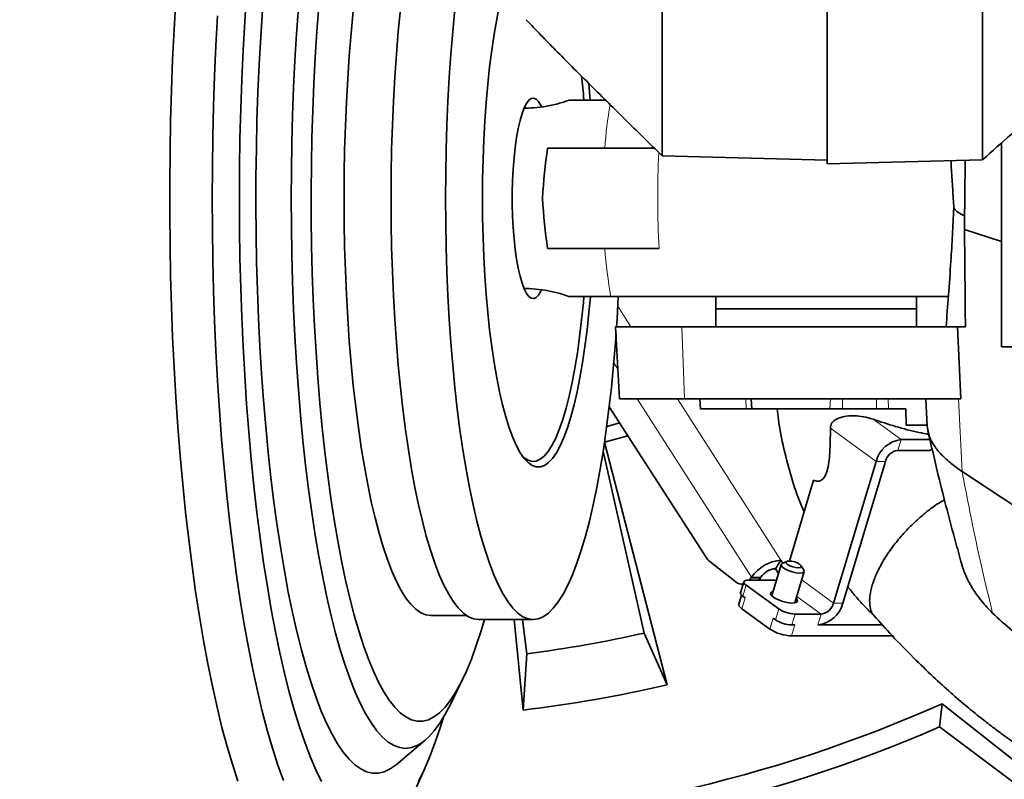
# Model space of a CAD drawing. Header units: millimetres. Extents: x 0 to 14900, y 0 to 10500.
# Tile 33 of 51: x 10905 to 11150, y 6435 to 6624. Entities that reach past the tile are written whole.
import ezdxf

# ---------------------------------------------------------------- set-up
doc = ezdxf.new("R2010")
doc.units = ezdxf.units.MM
doc.header["$LTSCALE"] = 25
doc.styles.add('SLDTEXTSTYLE0', font='TXT', dxfattribs={"width": 0.605})
doc.dimstyles.new('SLDDIMSTYLE3', dxfattribs={"dimtxt": 87.5, "dimasz": 87.5, "dimexe": 0, "dimexo": 0.0625, "dimgap": 21.875, "dimtad": 1, "dimdec": 4, "dimlfac": 25, "dimzin": 12, "dimdsep": 46, "dimtxsty": 'SLDTEXTSTYLE0', "dimsah": 1, "dimcen": 0.09, "dimadec": 1, "dimazin": 3, "dimtfac": 1, "dimtofl": 0, "dimtmove": 0, "dimatfit": 3, "dimfxl": 1, "dimfrac": 2, "dimtolj": 1, "dimtzin": 12, "dimarcsym": 0})

# ---------------------------------------------------------------- blocks, each defined once
blk = doc.blocks.new('_D_8')
at = {"color": 7, "linetype": 'Continuous', "lineweight": 0}
for p, q in [((12310.98, 6773.9), (13944.28, 6773.9)), ((8333.2, 6305.05), (8084.93, 6261.28))]:
    blk.add_line(p, q, dxfattribs=at)
at = {"color": 7, "linetype": 'Continuous', "lineweight": 18}
blk.add_arc((10992.18, 6773.9), 2914.6, 190, 0, dxfattribs=at)
for points in [[(13906.78, 6773.9), (13892.97, 6686.6), (13917.96, 6686.22)], [(8121.86, 6267.79), (8126.07, 6179.5), (8150.62, 6184.21)]]:
    blk.add_solid(points, dxfattribs=at)
at = {"color": 7, "linetype": 'Continuous', "lineweight": 18, "insert": (11112.52, 3971.92), "char_height": 87.5, "attachment_point": 1, "rotation": 5, "style": 'SLDTEXTSTYLE0'}
blk.add_mtext('170°', dxfattribs=at)

msp = doc.modelspace()

# ---------------------------------------------------------------- linework, layer by layer
at = {"color": 7, "linetype": 'Continuous', "lineweight": 35}
for p, q in [((11106.1794306, 6826.6065), (11106.1794306, 6588.5073317)), ((11030.7056292, 6602.402588), (11030.6146721, 6602.402588)), ((11149.6794306, 6593.7315681), (11149.6794306, 6542.902588)), ((11065.0817563, 6590.4787684), (11106.1794306, 6589.402588)), ((11106.1794306, 6588.5073317), (11144.951874, 6589.5226238)), ((11140.409175, 6572.1058443), (11149.6794306, 6569.1337516)), ((11030.6146721, 6557.402588), (11030.7056292, 6557.402588)), ((11136.5268601, 6555.402588), (11052.2785393, 6555.402588)), ((11078.4427326, 6555.402588), (11078.4427326, 6552.402588)), ((11128.4427326, 6552.402588), (11128.4427326, 6555.402588)), ((11078.4427326, 6552.402588), (11078.4427326, 6547.902588)), ((11078.4427326, 6552.402588), (11128.4427326, 6552.402588)), ((11128.4427326, 6547.902588), (11128.4427326, 6552.402588)), ((11053.4429836, 6547.902588), (11054.391181, 6529.9022183)), ((11138.6753647, 6547.902588), (11069.9862023, 6547.902588)), ((11138.6753647, 6547.902588), (11139.5037684, 6529.902588)), ((11140.6525572, 6547.902588), (11138.6753647, 6547.902588)), ((11168.8672251, 6542.902588), (11149.6794306, 6542.902588)), ((11051.8546121, 6527.9653808), (11076.0780722, 6490.2803666)), ((11139.5037684, 6529.902588), (11070.6188648, 6529.902588)), ((11074.4430211, 6529.902588), (11074.5760642, 6527.3769148)), ((11087.2365528, 6529.902588), (11087.3692642, 6527.3752797)), ((11130.7617904, 6529.9014065), (11131.1245925, 6523.0139529)), ((11106.8823759, 6527.402588), (11106.8580722, 6527.402588)), ((11125.7736558, 6527.402588), (11121.4663026, 6527.402588)), ((11125.9003306, 6523.402588), (11125.7736558, 6527.402588)), ((11051.2337477, 6523.0383885), (11054.458142, 6523.9150072)), ((11131.1041208, 6523.402588), (11125.9003306, 6523.402588)), ((11056.5103838, 6520.7222858), (11050.6852031, 6519.1381158)), ((11050.6641833, 6519.1323994), (11066.2827146, 6458.6676679)), ((11131.8032287, 6519.776313), (11124.6309952, 6519.776313)), ((11060.5956354, 6471.5464686), (11050.3405681, 6516.867345)), ((11131.7259711, 6517.0573896), (11123.8160339, 6517.0573896)), ((11131.7259711, 6517.0573896), (11132.3899589, 6517.3497174)), ((11118.4048059, 6514.3384662), (11107.8103084, 6478.9924625)), ((11120.7029392, 6514.3384662), (11110.1084417, 6478.9924625)), ((11159.2902856, 6498.9930919), (11139.8244794, 6511.8506245)), ((11102.8210666, 6509.671084), (11096.7753046, 6489.5008469)), ((11076.9133528, 6489.3437646), (11083.4653349, 6484.2472273)), ((11094.7239228, 6488.6115338), (11092.3831203, 6480.8020067)), ((11093.3151565, 6487.5853081), (11094.678715, 6489.7066285)), ((11095.1610925, 6488.9561823), (11094.678715, 6489.7066285)), ((11096.1327261, 6489.408287), (11094.9928036, 6488.8778768)), ((11094.0661372, 6486.4169896), (11093.3151565, 6487.5853081)), ((11098.1304942, 6479.0793074), (11100.4712967, 6486.8888344)), ((11100.3932503, 6487.2591643), (11099.7330239, 6488.3291454)), ((11085.4085709, 6484.3193993), (11084.5936095, 6481.600476)), ((11084.9026517, 6483.7193632), (11085.228718, 6483.7193632)), ((11094.1400123, 6477.541394), (11085.9841245, 6483.4580496)), ((11093.0459454, 6484.7259044), (11086.5345676, 6484.7259044)), ((11086.8366079, 6484.7259044), (11087.1752491, 6485.1838293)), ((11087.1752491, 6485.1838293), (11087.3553315, 6485.4639878)), ((11089.4733824, 6485.1838293), (11089.1347413, 6484.7259044)), ((11089.4733824, 6485.1838293), (11089.6534648, 6485.4639878)), ((11084.8481566, 6481.010692), (11084.1693604, 6478.7460509)), ((11085.7517266, 6480.316508), (11085.1691632, 6480.7391263)), ((11084.9367652, 6477.5975847), (11091.9275262, 6472.5261655)), ((11104.6972137, 6476.2735392), (11098.1858359, 6476.2735392)), ((11007.3647613, 6475.902588), (11016.2812034, 6475.902588)), ((11019.2871226, 6474.902588), (11032.880469, 6474.902588)), ((11030.361814, 6452.3338439), (11028.1820834, 6474.902588)), ((11030.2170349, 6474.902588), (11031.301111, 6466.3810536)), ((11093.325051, 6474.8224706), (11092.7424876, 6475.2450889)), ((11066.2827146, 6458.6676679), (11060.5956354, 6471.5464686)), ((11098.136919, 6473.5546158), (11097.3708746, 6473.5546158)), ((11119.9747143, 6473.5546158), (11103.8822523, 6473.5546158)), ((11122.44661, 6470.8356925), (11097.3219577, 6470.8356925)), ((11031.301111, 6466.3810536), (11030.361814, 6452.3338439)), ((11012.2413265, 6453.7389505), (11015.2659957, 6459.9282172)), ((11134.8408858, 6453.9299646), (11159.7648793, 6434.1909583)), ((11134.1793786, 6448.1348207), (11161.7664733, 6427.4863427)), ((10998.6885927, 6438.7068392), (11005.9875494, 6444.8410429)), ((11001.8361262, 6428.9049157), (11005.7793827, 6437.610714))]:
    msp.add_line(p, q, dxfattribs=at)
at = {"color": 8, "linetype": 'Continuous', "lineweight": 18}
for p, q in [((11030.7056292, 6602.402588), (11030.6127701, 6602.3981552)), ((11053.9845625, 6553.0154911), (11057.2710733, 6547.902588)), ((11070.6188648, 6529.902588), (11069.9862023, 6547.902588)), ((11053.9984301, 6537.358114), (11052.9824698, 6538.9386676)), ((11087.3553315, 6485.4639878), (11058.7907499, 6529.902588)), ((11068.8412503, 6529.902588), (11094.678715, 6489.7066285)), ((11086.0277865, 6527.402588), (11085.9486026, 6529.902588)), ((11106.8580722, 6527.402588), (11106.9868579, 6529.902588)), ((11106.8823759, 6527.402588), (11107.0111616, 6529.902588)), ((11110.0169618, 6529.902588), (11109.9872522, 6527.402588)), ((11118.4585996, 6527.402588), (11118.5268424, 6529.902588)), ((11121.4390561, 6529.902588), (11121.4663026, 6527.402588)), ((11139.8244794, 6511.8506245), (11138.9159084, 6529.902588)), ((11124.6309952, 6519.776313), (11117.6672698, 6524.8281193)), ((11118.4048059, 6514.3384662), (11106.9917273, 6522.6180377)), ((11124.6309952, 6519.776313), (11123.8160339, 6517.0573896)), ((11120.7029392, 6514.3384662), (11118.4048059, 6514.3384662)), ((11085.9841245, 6483.4580496), (11085.1691632, 6480.7391263)), ((11087.1752491, 6485.1838293), (11089.4733824, 6485.1838293)), ((11089.6534648, 6485.4639878), (11087.3553315, 6485.4639878)), ((11093.4675762, 6484.4200341), (11093.0459454, 6484.7259044)), ((11107.8103084, 6478.9924625), (11099.8379876, 6484.7759502)), ((11085.7517266, 6480.316508), (11084.9367652, 6477.5975847)), ((11104.6972137, 6476.2735392), (11098.6125654, 6480.6876225)), ((11107.8103084, 6478.9924625), (11110.1084417, 6478.9924625)), ((11093.325051, 6474.8224706), (11094.1400123, 6477.541394)), ((11098.1858359, 6476.2735392), (11097.3708746, 6473.5546158)), ((11103.8822523, 6473.5546158), (11104.6972137, 6476.2735392)), ((11091.9275262, 6472.5261655), (11092.7424876, 6475.2450889)), ((11098.136919, 6473.5546158), (11097.3219577, 6470.8356925))]:
    msp.add_line(p, q, dxfattribs=at)
at = {"color": 7, "linetype": 'Continuous', "lineweight": 35, "flags": 128}
for points in [[(11031.0083761, 6645.1448175), (11030.654869, 6644.7239957), (11029.6804445, 6643.3140528), (11028.7300188, 6641.5657823), (11027.8086629, 6639.4885119), (11026.9212927, 6637.0933249), (11026.0726425, 6634.3930006), (11025.2672404, 6631.4019463), (11024.5093834, 6628.1361207), (11023.8031152, 6624.6129483), (11023.1522039, 6620.8512268), (11022.5601224, 6616.8710266), (11022.0300297, 6612.6935838), (11021.5647542, 6608.3411868), (11021.1667782, 6603.8370576), (11020.8382252, 6599.2052276), (11020.5808481, 6594.4704097), (11020.3960201, 6589.6578662), (11020.2847274, 6584.793274), (11020.2475637, 6579.902588)], [(10961.4343217, 6631.110941), (10960.9625412, 6624.0128703), (10960.5615193, 6616.8148758), (10960.2321643, 6609.533263), (10959.9752224, 6602.1845272), (10959.7912755, 6594.7853156), (10959.6807405, 6587.3523899), (10959.6438676, 6579.902588), (10959.6807405, 6572.452786), (10959.7912755, 6565.0198603), (10959.9752224, 6557.6206488), (10960.2321643, 6550.271913), (10960.5615193, 6542.9903002), (10960.9625412, 6535.7923056), (10961.4343217, 6528.694235), (10961.9757919, 6521.7121678), (10962.5857252, 6514.8619206), (10963.2627401, 6508.1590114), (10964.0053027, 6501.6186245), (10964.811731, 6495.255576), (10965.6801982, 6489.0842801), (10966.6087369, 6483.118717), (10967.5952436, 6477.3724004), (10968.6374836, 6471.8583477), (10969.7330959, 6466.58905), (10970.8795986, 6461.5764438), (10972.0743944, 6456.8318844), (10973.3147769, 6452.3661198), (10974.597936, 6448.1892663), (10975.9209651, 6444.3107858), (10977.2808671, 6440.7394644), (10978.6745613, 6437.4833922), (10980.0988905, 6434.5499452)], [(10943.7958856, 6629.4823977), (10943.3617223, 6622.0299116), (10942.9985361, 6614.4901102), (10942.7070796, 6606.8786209), (10942.4879571, 6599.2112196), (10942.3416226, 6591.5037982), (10942.2683794, 6583.7723316), (10942.2683794, 6576.0328443), (10942.3416226, 6568.3013777), (10942.4879571, 6560.5939563), (10942.7070796, 6552.9265551), (10942.9985361, 6545.3150657), (10943.3617223, 6537.7752643), (10943.7958856, 6530.3227783), (10944.3001261, 6522.9730539), (10944.8733986, 6515.7413247), (10945.514515, 6508.6425795), (10946.2221464, 6501.6915315), (10946.9948262, 6494.902588), (10947.8309529, 6488.2898199), (10948.7287934, 6481.8669332), (10949.6864869, 6475.6472404), (10950.7020484, 6469.6436328), (10951.773373, 6463.8685536), (10952.8982402, 6458.3339727), (10954.0743186, 6453.0513614), (10955.2991705, 6448.0316685), (10956.5702573, 6443.2852983), (10957.8849444, 6438.8220883), (10959.2405069, 6434.6512892)], [(10965.4021085, 6626.8844853), (10964.9534639, 6620.130136), (10964.5748206, 6613.2773433), (10964.2671051, 6606.3428769), (10964.0310706, 6599.3437066), (10963.8672945, 6592.2969608), (10963.7761777, 6585.2198838), (10963.7579432, 6578.1297944), (10963.8126356, 6571.0440435), (10963.940121, 6563.9799708), (10964.1400875, 6556.9548635), (10964.4120457, 6549.9859131), (10964.7553302, 6543.0901738), (10965.1691007, 6536.2845206), (10965.6523448, 6529.5856082), (10966.2038799, 6523.0098299), (10966.8223563, 6516.5732776), (10967.5062604, 6510.2917028), (10968.2539186, 6504.1804776), (10969.0635014, 6498.254557), (10969.9330274, 6492.5284428), (10970.8603689, 6487.0161478), (10971.8432565, 6481.7311614), (10972.8792848, 6476.686417), (10973.9659185, 6471.8942599), (10975.1004986, 6467.3664172), (10976.2802484, 6463.1139695), (10977.5022809, 6459.147323), (10978.7636056, 6455.4761849), (10980.0611358, 6452.1095391), (10981.3916963, 6449.0556242), (10982.7520309, 6446.3219138), (10984.1388107, 6443.9150977), (10985.548642, 6441.8410658), (10986.9780748, 6440.1048936), (10988.4236108, 6438.7108297), (10989.8817127, 6437.6622858), (10991.3488123, 6436.9618277), (10992.8213193, 6436.6111696), (10994.2956302, 6436.6111696), (10995.7681372, 6436.9618277), (10997.2352368, 6437.6622858), (10998.6885927, 6438.7068392)], [(10974.3468348, 6627.5209569), (10973.87967, 6620.9477018), (10973.4823289, 6614.2690845), (10973.1558314, 6607.5022488), (10972.9010157, 6600.6645653), (10972.7185357, 6593.773586), (10972.6088601, 6586.8470001), (10972.5722702, 6579.902588), (10972.6088601, 6572.9581758), (10972.7185357, 6566.0315899), (10972.9010157, 6559.1406107), (10973.1558314, 6552.3029271), (10973.4823289, 6545.5360914), (10973.87967, 6538.8574741), (10974.3468348, 6532.284219), (10974.882624, 6525.8331996), (10975.4856622, 6519.5209755), (10976.1544016, 6513.3637501), (10976.8871254, 6507.377329), (10977.6819528, 6501.5770792), (10978.5368434, 6495.9778898), (10979.4496027, 6490.5941339), (10980.4178878, 6485.4396316), (10981.439213, 6480.5276143), (10982.5109566, 6475.8706911), (10983.6303675, 6471.4808163), (10984.7945721, 6467.3692587), (10986.0005819, 6463.5465725), (10987.2453012, 6460.0225705), (10988.5255348, 6456.8062988), (10989.8379963, 6453.9060136), (10991.1793166, 6451.3291597), (10992.5460527, 6449.0823519), (10993.934696, 6447.1713579), (10995.3416821, 6445.601083), (10996.7633991, 6444.3755581), (10998.1961975, 6443.4979292), (10999.6363994, 6442.9704491), (11001.0803078, 6442.7944718), (11002.5242163, 6442.9704491), (11003.9644182, 6443.4979292), (11005.3972166, 6444.3755581), (11006.8189336, 6445.601083), (11008.2259197, 6447.1713579), (11009.614563, 6449.0823519), (11010.9812991, 6451.3291597), (11012.2413265, 6453.7389505)], [(10979.4415483, 6627.836426), (10978.9582267, 6621.4784272), (10978.5441722, 6615.0083472), (10978.2005013, 6608.4436283), (10977.9281403, 6601.8019677), (10977.7278234, 6595.1012704), (10977.6000907, 6588.3596001), (10977.5452866, 6581.5951311), (10977.5635588, 6574.8260994), (10977.6548579, 6568.070753), (10977.818938, 6561.3473031), (10978.0553566, 6554.673875), (10978.3634764, 6548.068459), (10978.7424669, 6541.5488622), (10979.1913062, 6535.1326603), (10979.7087844, 6528.8371502), (10980.2935065, 6522.6793035), (10980.9438961, 6516.6757206), (10981.6582, 6510.8425862), (10982.4344924, 6505.1956254), (10983.2706807, 6499.7500613), (10984.1645107, 6494.5205743), (10985.1135726, 6489.521262), (10986.1153081, 6484.7656019), (10987.1670165, 6480.2664142), (10988.2658628, 6476.0358281), (10989.4088846, 6472.0852483), (10990.5930005, 6468.4253251), (10991.8150183, 6465.0659248), (10993.0716437, 6462.0161039), (10994.3594891, 6459.2840841), (10995.6750827, 6456.8772305), (10997.0148778, 6454.8020315), (10998.3752626, 6453.0640815), (10999.7525698, 6451.6680656), (11001.1430863, 6450.6177474), (11002.5430636, 6449.9159582), (11003.9487276, 6449.56459), (11005.3562888, 6449.56459), (11006.7619528, 6449.9159582), (11008.1619301, 6450.6177474), (11009.5524467, 6451.6680656), (11010.9297538, 6453.0640815), (11012.2901386, 6454.8020315), (11013.6299337, 6456.8772305), (11014.9455273, 6459.2840841), (11016.2333727, 6462.0161039), (11017.4899981, 6465.0659248), (11018.712016, 6468.4253251), (11019.8961318, 6472.0852483), (11020.7238873, 6474.902588)], [(10988.0407839, 6626.5777027), (10987.5091892, 6621.0948836), (10987.0447795, 6615.4726829), (10986.6491262, 6609.7301242), (10986.323568, 6603.8866385), (10986.0692066, 6597.9619984), (10985.8869026, 6591.976251), (10985.7772728, 6585.9496502), (10985.7406883, 6579.902588), (10985.7772728, 6573.8555258), (10985.8869026, 6567.8289249), (10986.0692066, 6561.8431775), (10986.323568, 6555.9185374), (10986.6491262, 6550.0750518), (10987.0447795, 6544.3324931), (10987.5091892, 6538.7102923), (10988.0407839, 6533.2274732), (10988.6377648, 6527.902588), (10989.2981119, 6522.7536542), (10990.0195909, 6517.7980944), (10990.7997604, 6513.0526766), (10991.6359806, 6508.5334576), (10992.5254221, 6504.2557292), (10993.4650751, 6500.2339659), (10994.4517604, 6496.4817759), (10995.4821391, 6493.0118556), (10996.5527248, 6489.835946), (10997.6598951, 6486.9647934), (10998.7999036, 6484.4081128), (10999.9688928, 6482.1745554), (11001.1629073, 6480.2716787), (11002.3779069, 6478.7059214), (11003.6097805, 6477.4825817), (11004.8543597, 6476.6057988), (11006.1074333, 6476.0785395), (11007.3647613, 6475.902588)], [(10999.7773377, 6627.0265019), (10999.2406315, 6621.4909634), (10998.7717563, 6615.814703), (10998.3722986, 6610.0169274), (10998.0436101, 6604.1172544), (10997.7868029, 6598.1356466), (10997.602746, 6592.0923439), (10997.4920621, 6586.007795), (10997.4551258, 6579.902588), (10997.4920621, 6573.7973809), (10997.602746, 6567.712832), (10997.7868029, 6561.6695293), (10998.0436101, 6555.6879215), (10998.3722986, 6549.7882485), (10998.7717563, 6543.9904729), (10999.2406315, 6538.3142125), (10999.7773377, 6532.778674), (11000.3800588, 6527.402588), (11001.0467554, 6522.2041453), (11001.7751716, 6517.2009358), (11002.5628428, 6512.4098889), (11003.4071036, 6507.847216), (11004.3050974, 6503.5283556), (11005.2537856, 6499.4679214), (11006.2499581, 6495.6796527), (11007.2902443, 6492.1763678), (11008.3711242, 6488.9699206), (11009.4889403, 6486.0711607), (11010.6399104, 6483.4898967), (11011.8201399, 6481.2348628), (11013.0256353, 6479.3136892), (11014.2523176, 6477.7328766), (11015.4960361, 6476.4977739), (11016.7525825, 6475.6125604), (11018.0177049, 6475.0802313), (11019.2871226, 6474.902588), (11019.2871226, 6474.902588)], [(11013.370684, 6627.0265019), (11012.8339779, 6621.4909634), (11012.3651027, 6615.814703), (11011.965645, 6610.0169274), (11011.6369565, 6604.1172544), (11011.3801493, 6598.1356466), (11011.1960923, 6592.0923439), (11011.0854085, 6586.007795), (11011.0484722, 6579.902588), (11011.0854085, 6573.7973809), (11011.1960923, 6567.712832), (11011.3801493, 6561.6695293), (11011.6369565, 6555.6879215), (11011.965645, 6549.7882485), (11012.3651027, 6543.9904729), (11012.8339779, 6538.3142125), (11013.370684, 6532.778674), (11013.9734051, 6527.402588), (11014.6401018, 6522.2041453), (11015.368518, 6517.2009358), (11016.1561891, 6512.4098889), (11017.00045, 6507.847216), (11017.8984437, 6503.5283556), (11018.8471319, 6499.4679214), (11019.8433045, 6495.6796527), (11020.8835907, 6492.1763678), (11021.9644706, 6488.9699206), (11023.0822867, 6486.0711607), (11024.2332568, 6483.4898967), (11025.4134863, 6481.2348628), (11026.6189817, 6479.3136892), (11027.845664, 6477.7328766), (11029.0893825, 6476.4977739), (11030.3459288, 6475.6125604), (11031.6110512, 6475.0802313), (11032.880469, 6474.902588), (11034.1498867, 6475.0802313), (11035.4150091, 6475.6125604), (11036.6715554, 6476.4977739), (11037.9152739, 6477.7328766), (11039.1419562, 6479.3136892), (11040.3474516, 6481.2348628), (11041.5276811, 6483.4898967), (11042.6786512, 6486.0711607), (11043.7964673, 6488.9699206), (11044.8773472, 6492.1763678), (11045.9176334, 6495.6796527), (11046.913806, 6499.4679214), (11047.8624942, 6503.5283556), (11048.760488, 6507.847216), (11049.6047488, 6512.4098889), (11050.3924199, 6517.2009358), (11051.1208362, 6522.2041453), (11051.7875328, 6527.402588), (11052.3902539, 6532.778674), (11052.92696, 6538.3142125), (11053.3958352, 6543.9904729), (11053.5457994, 6546.0376728)], [(10954.1966859, 6625.37092), (10953.7955242, 6617.9420745), (10953.466127, 6610.4320508), (10953.2091974, 6602.8568757), (10953.0252835, 6595.232715), (10952.914778, 6587.575839), (10952.8779166, 6579.902588), (10952.914778, 6572.2293369), (10953.0252835, 6564.5724609), (10953.2091974, 6556.9483002), (10953.466127, 6549.3731252), (10953.7955242, 6541.8631015), (10954.1966859, 6534.434256), (10954.6687562, 6527.1024422), (10955.2107274, 6519.8833066), (10955.8214432, 6512.7922551), (10956.4996001, 6505.8444205), (10957.2437509, 6499.0546298), (10958.0523076, 6492.4373727), (10958.9235447, 6486.0067707), (10959.8556029, 6479.7765472), (10960.8464932, 6473.7599976), (10961.894101, 6467.9699617), (10962.9961905, 6462.4187957), (10964.1504099, 6457.118346), (10965.354296, 6452.0799241), (10966.6052798, 6447.3142821), (10967.9006914, 6442.8315903), (10969.2377664, 6438.641415), (10970.6136515, 6434.752698)], [(11047.139756, 6604.4612063), (11046.7921596, 6608.3411868), (11046.7655063, 6608.613048)], [(11034.9732333, 6602.7869639), (11034.8340562, 6603.0698281), (11034.2506199, 6604.0184775), (11033.6479497, 6604.6285926), (11033.0345058, 6604.8916089), (11032.4188995, 6604.803834), (11031.8097726, 6604.3665003), (11031.215676, 6603.5857468), (11030.6449494, 6602.4725337), (11030.1056046, 6601.0424881), (11029.6052128, 6599.3156845), (11029.1507985, 6597.3163637), (11028.7487405, 6595.0725916), (11028.4046829, 6592.6158659), (11028.1234556, 6589.9806737), (11027.9090063, 6587.2040072), (11027.7643454, 6584.3248448), (11027.6915037, 6581.3836037), (11027.6915037, 6578.4215723), (11027.7643454, 6575.4803311), (11027.9090063, 6572.6011687), (11028.1234556, 6569.8245022), (11028.4046829, 6567.18931), (11028.7487405, 6564.7325843), (11029.1507985, 6562.4888122), (11029.6052128, 6560.4894914), (11030.1056046, 6558.7626879), (11030.6449494, 6557.3326422), (11031.215676, 6556.2194291), (11031.8097726, 6555.4386757), (11032.4188995, 6555.0013419), (11033.0345058, 6554.9135671), (11033.6479497, 6555.1765833), (11034.2506199, 6555.7866984), (11034.8340562, 6556.7353478), (11034.9410749, 6556.9508091)], [(11020.2475637, 6579.902588), (11020.2847274, 6575.0119019), (11020.3960201, 6570.1473097), (11020.5808481, 6565.3347662), (11020.8382252, 6560.5999483), (11021.1667782, 6555.9681183), (11021.5647542, 6551.4639891), (11022.0300297, 6547.1115922), (11022.5601224, 6542.9341493), (11023.1522039, 6538.9539491), (11023.8031152, 6535.1922276), (11024.5093834, 6531.6690552), (11025.2672404, 6528.4032296), (11026.0726425, 6525.4121753), (11026.9212927, 6522.711851), (11027.8086629, 6520.316664), (11028.7300188, 6518.2393937), (11029.6804445, 6516.4911232), (11030.654869, 6515.0811803), (11031.6480933, 6514.0170876), (11032.6548183, 6513.3045226), (11033.6696725, 6512.9472871), (11034.6872413, 6512.9472871), (11035.7020955, 6513.3045226), (11036.7088205, 6514.0170876), (11037.7020448, 6515.0811803), (11038.6764693, 6516.4911232), (11039.626895, 6518.2393937), (11040.5482509, 6520.316664), (11041.4356211, 6522.711851), (11042.2842713, 6525.4121753), (11043.0896734, 6528.4032296), (11043.8475304, 6531.6690552), (11044.5537986, 6535.1922276), (11045.2047099, 6538.9539491), (11045.7967914, 6542.9341493), (11046.326884, 6547.1115922), (11046.7921596, 6551.4639891), (11047.1423076, 6555.3751422)], [(11045.5261567, 6555.3724094), (11045.4045223, 6553.969117), (11044.9720947, 6549.5915135), (11044.4736269, 6545.3794586), (11043.9118413, 6541.355957), (11043.2898062, 6537.5429837), (11042.6109189, 6533.9613639), (11041.8788872, 6530.6306592), (11041.0977093, 6527.5690606), (11040.2716517, 6524.7932896), (11039.405226, 6522.3185065), (11038.5031643, 6520.1582277), (11037.5703934, 6518.3242518), (11036.6120078, 6516.8265955), (11035.6332418, 6515.6734384), (11034.6394411, 6514.8710786), (11033.6360336, 6514.4238983), (11032.6284994, 6514.33434), (11031.6223413, 6514.6028927), (11030.6230548, 6515.2280897), (11030.3929887, 6515.4235978)], [(11053.6725095, 6547.8818991), (11053.7952929, 6549.7882485), (11054.109833, 6555.402588)], [(11100.3932503, 6487.2591643), (11100.4616968, 6487.1162567), (11100.4136298, 6486.778951), (11100.0259093, 6486.5587903), (11099.3453, 6486.4823293), (11098.4538935, 6486.5587903), (11097.4592066, 6486.778951), (11096.4812131, 6487.1162567), (11095.6378735, 6487.5300234), (11095.030907, 6487.9703448), (11094.7335228, 6488.3841115), (11094.7815898, 6488.7214172), (11094.9928036, 6488.8778768)], [(11096.7041367, 6489.5017284), (11096.2065217, 6489.4373886), (11095.9620441, 6489.2541644), (11096.0079233, 6488.9799499), (11096.3371747, 6488.6564919), (11096.8996727, 6488.3330339), (11097.6097822, 6488.0588194), (11098.3593954, 6487.8755952), (11099.0343904, 6487.8112554), (11099.5320054, 6487.8755952), (11099.7764831, 6488.0588194), (11099.7306039, 6488.3330339), (11099.4013525, 6488.6564919), (11098.8388544, 6488.9799499), (11098.1287449, 6489.2541644), (11097.3791318, 6489.4373886), (11096.7041367, 6489.5017284)], [(11086.5345676, 6484.7259044), (11086.1198054, 6484.7015429), (11085.788145, 6484.6293947), (11085.552332, 6484.5122324), (11085.4214286, 6484.3545584), (11085.4004651, 6484.162432), (11085.4902474, 6483.9432367), (11085.6873251, 6483.7053958), (11085.9841245, 6483.4580496)], [(11093.579846, 6484.7945953), (11093.5099482, 6484.7781478), (11093.0459454, 6484.7259044)], [(11085.1691632, 6480.7391263), (11084.8723637, 6480.9864725), (11084.6752861, 6481.2243133), (11084.5855038, 6481.4435087), (11084.5936095, 6481.600476)], [(11098.4656388, 6480.1974369), (11098.6223158, 6480.0194381), (11098.7925505, 6479.5912005), (11098.5977916, 6479.2614154), (11098.0591443, 6479.0658199), (11097.2349793, 6479.02561), (11096.2146077, 6479.1451429), (11095.1086027, 6479.4114655), (11094.036817, 6479.7957176), (11093.1153952, 6480.2562594), (11092.4441877, 6480.7431842), (11092.0959302, 6481.203726), (11092.1083619, 6481.5879781), (11092.4801355, 6481.8543007), (11092.7182649, 6481.9201362)], [(11084.9367652, 6477.5975847), (11084.5410326, 6477.9273796), (11084.2782624, 6478.2445007), (11084.1585527, 6478.5367612), (11084.1693604, 6478.7460509)], [(11134.8408858, 6453.9299646), (11134.5123488, 6451.0250013), (11134.1793786, 6448.1348207)], [(11004.2972347, 6434.5499452), (11005.721564, 6437.4833922), (11007.1152582, 6440.7394644), (11008.4751601, 6444.3107858), (11009.7981892, 6448.1892663), (11010.5471216, 6450.5749603)]]:
    msp.add_lwpolyline(points, dxfattribs=at)
at = {"color": 8, "linetype": 'Continuous', "lineweight": 18, "flags": 128}
msp.add_lwpolyline([(11030.6127701, 6557.4070207), (11030.7056292, 6557.402588), (11030.7058905, 6557.402588)], dxfattribs=at)
at = {"color": 7, "linetype": 'Continuous', "lineweight": 18}
for radius in [2650, 920]:
    msp.add_arc((10992.1794306, 6773.902588), radius, 190, 170, dxfattribs=at)
at = {"color": 7, "linetype": 'Continuous', "lineweight": 35}
for centre, radius, start, end in [((10808.6997978, 6584.6496358), 237.6512072, 4.775412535, 6.228519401), ((11125.5138897, 6512.4820887), 7.3474629, 96.901520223, 165.365287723), ((11124.2574811, 6513.4102774), 3.6737314, 96.901520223, 165.365287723), ((11079.2468469, 6492.2655827), 3.7392801, 212.066868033, 231.387578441), ((11095.3801717, 6480.0539115), 9.6781707, 94.156341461, 146.013481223), ((11093.6658849, 6482.7589496), 4.8390853, 94.156341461, 146.013481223), ((11084.9116115, 6485.9797737), 2.2568636, 230.145906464, 278.285588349), ((11102.9993578, 6480.8488401), 7.3474629, 276.901520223, 345.365287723), ((11104.2557664, 6479.9206513), 3.6737314, 276.901520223, 345.365287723), ((11098.4176851, 6484.1025849), 7.832478, 236.897020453, 268.30373959), ((11097.6027238, 6481.3836616), 7.832478, 236.897020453, 268.30373959), ((10992.1794306, 6773.902588), 310, 277.25, 282.75), ((11097.63109, 6481.2744201), 10.443304, 236.897020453, 268.30373959), ((10992.1794306, 6773.902588), 323.8276572, 276.771473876, 283.228526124), ((10992.1794306, 6773.902588), 350.3352259, 271.141701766, 294.029950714), ((10992.1794306, 6773.902588), 355.3711066, 270.561469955, 293.552058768)]:
    msp.add_arc(centre, radius, start, end, dxfattribs=at)
at = {"color": 8, "linetype": 'Continuous', "lineweight": 18}
for centre, radius, start, end in [((11161.9552224, 6584.3972624), 111.4939842, 170.218784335, 175.882590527), ((11305.7315608, 6579.9085435), 241.7888153, 177.291169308, 182.96481183), ((11159.2382516, 6575.1332991), 108.7643371, 184.075884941, 190.451777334)]:
    msp.add_arc(centre, radius, start, end, dxfattribs=at)
at = {"color": 7, "linetype": 'Continuous', "lineweight": 35}
for centre, major_axis, start_param, end_param in [((11041.9074616, 6581.1872056), (2.2714271, 31.7823257), 1.22496347, 1.6259966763), ((11041.9074616, 6578.6179703), (-2.2714271, 31.7823257), 1.5155959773, 1.9166291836)]:
    msp.add_ellipse(centre, major_axis=major_axis, ratio=0.206743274, start_param=start_param, end_param=end_param, dxfattribs=at)
for points, knots in [([(11064.8382222, 6826.0442498), (11064.8433674, 6821.9210398), (11064.8536832, 6813.6542938), (11064.8680425, 6800.9588902), (11064.880212, 6788.0839768), (11064.8975632, 6774.3466806), (11064.9131122, 6759.8006658), (11064.9280852, 6744.5182292), (11064.9466182, 6729.2797157), (11064.9592922, 6714.3967338), (11064.9754697, 6699.9916938), (11064.9894924, 6686.1732834), (11065.0007674, 6672.8307159), (11065.0156147, 6660.2457486), (11065.0247041, 6648.5154804), (11065.0360322, 6637.7184983), (11065.0462751, 6627.7755159), (11065.0526431, 6618.9072925), (11065.0626873, 6611.174422), (11065.0674181, 6604.6158607), (11065.0733671, 6599.1964364), (11065.0791345, 6595.0350331), (11065.0802662, 6592.2072572), (11065.0849002, 6590.6544604), (11065.0851245, 6590.6238843), (11065.085219, 6590.6110032)], [0, 0, 0, 0, 0.0376146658, 0.0754147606, 0.113403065, 0.1515823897, 0.1963068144, 0.2413440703, 0.2868657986, 0.3330512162, 0.3777747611, 0.4228110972, 0.4683318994, 0.5145162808, 0.5592407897, 0.6042781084, 0.6497999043, 0.6959853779, 0.7407098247, 0.7857470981, 0.8312688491, 0.8774542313, 0.9221784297, 0.9672154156, 1, 1, 1, 1]), ([(11144.9477396, 6589.6805118), (11144.9480213, 6589.6484099), (11144.94889, 6589.549446), (11144.9467169, 6590.766981), (11144.9436809, 6593.2996502), (11144.9434061, 6597.2047857), (11144.9360419, 6602.3144398), (11144.9320441, 6608.6118107), (11144.9266583, 6616.1657033), (11144.9162063, 6624.8447188), (11144.9105871, 6634.5167826), (11144.8993652, 6645.1358883), (11144.8872891, 6656.8038159), (11144.878347, 6669.2934006), (11144.8618514, 6682.433342), (11144.8491024, 6696.1783104), (11144.8346887, 6710.6445634), (11144.8162989, 6724.508931), (11144.8033292, 6737.4813959), (11144.7897296, 6749.4500633), (11144.7723475, 6761.6133849), (11144.7625133, 6769.8001295), (11144.7575853, 6773.9025872)], [0, 0, 0, 0, 0.0254981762, 0.0786059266, 0.13286863, 0.1875304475, 0.2402722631, 0.2933802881, 0.3476432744, 0.4023053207, 0.4550470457, 0.5081549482, 0.5624177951, 0.6170797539, 0.6698219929, 0.7229304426, 0.7771938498, 0.831856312, 0.8734350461, 0.9151923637, 0.9575020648, 1, 1, 1, 1]), ([(11031.1794306, 6624.4025944), (11033.6055137, 6621.8811964), (11038.7063813, 6616.5799281), (11046.9082843, 6608.3863323), (11055.7731429, 6599.6296042), (11061.9019196, 6593.6071476), (11065.0186357, 6590.5444994)], [0, 0, 0, 0, 0.2194433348, 0.461382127, 0.7260923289, 1, 1, 1, 1]), ([(11145.0270279, 6589.5921377), (11147.3594167, 6591.6705376), (11152.0284121, 6595.8310958), (11158.8844781, 6601.884623), (11165.3841802, 6607.634371), (11171.321087, 6612.949321), (11176.6887027, 6617.8429162), (11180.005518, 6621.0406046), (11181.5797837, 6622.558329)], [0, 0, 0, 0, 0.1903876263, 0.3811195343, 0.5573846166, 0.7192356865, 0.866740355, 1, 1, 1, 1]), ([(11041.9147771, 6604.4173123), (11041.106117, 6604.1330424), (11039.2631915, 6603.4851949), (11036.2589189, 6602.8317518), (11033.3150667, 6602.4557129), (11031.4601606, 6602.4179493), (11030.7056292, 6602.402588)], [0, 0, 0, 0, 0.2267281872, 0.5167105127, 0.8034094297, 1, 1, 1, 1]), ([(11041.9195533, 6604.402588), (11041.9194358, 6604.402588), (11041.9030379, 6604.402588), (11041.9610672, 6604.402588), (11042.1099632, 6604.402588), (11042.4166985, 6604.402588), (11043.0259646, 6604.402588), (11043.9909455, 6604.402588), (11045.2845944, 6604.402588), (11046.7107861, 6604.402588), (11048.2014081, 6604.402588), (11049.6735935, 6604.402588), (11050.5381257, 6604.402588), (11050.9541577, 6604.402588)], [0, 0, 0, 0, 0.00028152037, 0.03927292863, 0.07856764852, 0.13855347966, 0.19894794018, 0.32118646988, 0.44508032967, 0.56902832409, 0.7162019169, 0.86343006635, 1, 1, 1, 1]), ([(11036.495682, 6592.402588), (11037.6752275, 6592.402588), (11046.4518651, 6592.402588), (11055.3913591, 6592.402588), (11063.1294203, 6592.402588)], [0, 0, 0, 0, 0.1343960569, 1, 1, 1, 1]), ([(11137.7639831, 6577.4551416), (11137.6740946, 6579.0387976), (11137.4937647, 6582.2158515), (11137.2431898, 6586.1851413), (11137.0820009, 6588.5402001), (11137.0289602, 6589.315155)], [0, 0, 0, 0, 0.4000617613, 0.8025845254, 1, 1, 1, 1]), ([(11140.5914109, 6589.4084411), (11140.586062, 6588.6088864), (11140.5474977, 6582.8441915), (11140.4731568, 6577.0749212), (11140.4091269, 6572.1058401)], [0, 0, 0, 0, 0.1386985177, 1, 1, 1, 1]), ([(11135.8348718, 6547.902588), (11136.040064, 6550.4788775), (11136.4549766, 6555.6883097), (11137.0018636, 6563.4642056), (11137.4423538, 6570.7694002), (11137.6563421, 6575.2178828), (11137.7639721, 6577.4553409)], [0, 0, 0, 0, 0.2816283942, 0.5694717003, 0.7834567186, 1, 1, 1, 1]), ([(11137.7639725, 6577.4553343), (11138.2307353, 6576.9293798), (11138.7980594, 6576.2901117), (11140.1990935, 6575.665273), (11140.4474342, 6575.5545171)], [0, 0, 0, 0, 0.8227447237, 1, 1, 1, 1]), ([(11140.4091269, 6572.1058786), (11140.4663261, 6567.5230241), (11140.567205, 6559.4404938), (11140.6267672, 6551.388878), (11140.6525572, 6547.902588)], [0, 0, 0, 0, 0.5670074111, 1, 1, 1, 1]), ([(11036.495682, 6567.402588), (11037.6752676, 6567.402588), (11046.8262655, 6567.402588), (11056.1470604, 6567.402588), (11064.2663826, 6567.402588)], [0, 0, 0, 0, 0.1289023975, 1, 1, 1, 1]), ([(11030.7114911, 6557.3844678), (11030.8496969, 6557.3903042), (11032.0524761, 6557.4410969), (11034.3046763, 6557.2375867), (11037.3934976, 6556.7537849), (11039.9401062, 6556.1176635), (11041.3972404, 6555.5645061), (11041.9119042, 6555.3691295)], [0, 0, 0, 0, 0.0360549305, 0.313779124, 0.5864356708, 0.853927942, 1, 1, 1, 1]), ([(11052.2785393, 6555.402588), (11051.8550412, 6555.402588), (11051.007053, 6555.402588), (11049.5877755, 6555.402588), (11048.1610483, 6555.402588), (11046.7648433, 6555.402588), (11045.3498884, 6555.402588), (11044.0494539, 6555.402588), (11043.1170054, 6555.402588), (11042.5366352, 6555.402588), (11042.1582755, 6555.402588), (11041.9433392, 6555.402588), (11041.9286828, 6555.402588), (11041.9242435, 6555.402588)], [0, 0, 0, 0, 0.1361896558, 0.2726983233, 0.3853799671, 0.4981117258, 0.6108296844, 0.7235629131, 0.8182187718, 0.8658183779, 0.9135948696, 0.9738287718, 1, 1, 1, 1]), ([(11069.9862023, 6547.902588), (11068.981712, 6547.902588), (11066.9657507, 6547.902588), (11064.2327782, 6547.902588), (11061.729555, 6547.902588), (11059.5384567, 6547.902588), (11057.6720325, 6547.902588), (11056.1347655, 6547.902588), (11054.9171847, 6547.902588), (11054.058971, 6547.902588), (11053.5335936, 6547.902588), (11053.4780213, 6547.902588), (11053.4508015, 6547.902588)], [0, 0, 0, 0, 0.098938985, 0.198565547, 0.30036028, 0.4029072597, 0.5021042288, 0.6019916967, 0.7029545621, 0.8053886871, 0.9046779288, 1, 1, 1, 1]), ([(11070.6188648, 6529.902588), (11069.6335182, 6529.902588), (11067.655978, 6529.902588), (11064.9750775, 6529.902588), (11062.5195435, 6529.902588), (11060.3701725, 6529.902588), (11058.5392918, 6529.902588), (11057.0313005, 6529.902588), (11055.83697, 6529.902588), (11054.9960861, 6529.902588), (11054.4807322, 6529.902588), (11054.4250754, 6529.902588), (11054.3977166, 6529.902588)], [0, 0, 0, 0, 0.0989429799, 0.1985735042, 0.3003721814, 0.4029231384, 0.5021257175, 0.6020189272, 0.7029877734, 0.8054282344, 0.9043560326, 1, 1, 1, 1]), ([(11086.0277865, 6527.402588), (11084.7957402, 6527.402588), (11082.9315594, 6527.402588), (11080.8155228, 6527.402588), (11079.3724838, 6527.402588), (11078.1129551, 6527.402588), (11077.0363024, 6527.402588), (11076.1354376, 6527.402588), (11075.2077571, 6527.402588), (11074.6501667, 6527.402588), (11074.5958933, 6527.402588), (11074.5780259, 6527.402588)], [0, 0, 0, 0, 0.1800087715, 0.2723671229, 0.3654068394, 0.4555153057, 0.5462514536, 0.637714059, 0.7306782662, 0.9113360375, 1, 1, 1, 1]), ([(11087.3678302, 6527.402588), (11087.3472437, 6527.402588), (11087.3054832, 6527.402588), (11087.1792605, 6527.402588), (11087.0054222, 6527.402588), (11086.7653223, 6527.402588), (11086.5720999, 6527.402588), (11086.331462, 6527.402588), (11086.1565796, 6527.402588), (11086.0277865, 6527.402588)], [0, 0, 0, 0, 0.0770789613, 0.15635792, 0.3859222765, 0.5414403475, 0.6992179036, 0.7784874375, 1, 1, 1, 1]), ([(11106.8580722, 6527.402588), (11106.7950228, 6527.402588), (11106.6684867, 6527.402588), (11106.3933695, 6527.402588), (11106.0539725, 6527.402588), (11105.5169336, 6527.402588), (11104.8600248, 6527.402588), (11104.0986679, 6527.402588), (11103.2713738, 6527.402588), (11102.3534292, 6527.402588), (11101.3678184, 6527.402588), (11100.3423503, 6527.402588), (11099.2666596, 6527.402588), (11098.1676969, 6527.402588), (11097.334729, 6527.402588), (11096.5048474, 6527.402588), (11095.6817411, 6527.402588), (11094.859523, 6527.402588), (11093.7913615, 6527.402588), (11092.7680923, 6527.402588), (11091.8129553, 6527.402588), (11090.909453, 6527.402588), (11090.090748, 6527.402588), (11089.3769269, 6527.402588), (11088.8964668, 6527.402588), (11088.3362078, 6527.402588), (11087.8974081, 6527.402588), (11087.59653, 6527.402588), (11087.4405243, 6527.402588), (11087.3936965, 6527.402588), (11087.3720013, 6527.402588)], [0, 0, 0, 0, 0.0290407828, 0.0582830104, 0.088161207, 0.1182592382, 0.1767045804, 0.2063701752, 0.2364686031, 0.2949072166, 0.3245694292, 0.3546634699, 0.4131131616, 0.4427810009, 0.4728808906, 0.5019379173, 0.5311969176, 0.5610928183, 0.5912090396, 0.6496632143, 0.6793334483, 0.7094363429, 0.7678786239, 0.7975427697, 0.8276386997, 0.8566866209, 0.9157692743, 0.9458750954, 0.9749241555, 1, 1, 1, 1]), ([(11093.7308584, 6527.402588), (11093.8247216, 6526.5407829), (11094.1905102, 6523.182296), (11095.3359298, 6517.4727218), (11097.1998732, 6510.4147113), (11098.9281808, 6505.1824241), (11100.1666555, 6502.4015191), (11100.4508423, 6501.7633983)], [0, 0, 0, 0, 0.09710273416, 0.378413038, 0.65272329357, 0.92031209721, 1, 1, 1, 1]), ([(11109.9872522, 6527.402588), (11109.5447272, 6527.402588), (11108.6596923, 6527.402588), (11107.6204684, 6527.402588), (11107.0761551, 6527.402588), (11106.9228163, 6527.402588), (11106.8823759, 6527.402588)], [0, 0, 0, 0, 0.29778194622, 0.59555366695, 0.89333428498, 1, 1, 1, 1]), ([(11106.9917273, 6522.6180377), (11107.0095131, 6522.8542551), (11107.0451219, 6523.3271822), (11107.3976239, 6524.0224308), (11108.1438229, 6524.7418687), (11109.8036883, 6525.4856131), (11112.1046549, 6525.7715848), (11114.7131069, 6525.6038452), (11116.4797078, 6525.2249437), (11117.4539237, 6524.899409), (11117.6672698, 6524.8281193)], [0, 0, 0, 0, 0.0552863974, 0.1106880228, 0.1842579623, 0.3132221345, 0.5703443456, 0.755767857, 0.9465149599, 1, 1, 1, 1]), ([(11118.4585996, 6527.402588), (11117.3228791, 6527.402588), (11115.41894, 6527.402588), (11112.550595, 6527.402588), (11110.8440929, 6527.402588), (11109.9872522, 6527.402588)], [0, 0, 0, 0, 0.4239900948, 0.7107834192, 1, 1, 1, 1]), ([(11121.4663026, 6527.402588), (11121.1849518, 6527.402588), (11120.4463661, 6527.402588), (11119.3883794, 6527.402588), (11118.7186734, 6527.402588), (11118.4585996, 6527.402588)], [0, 0, 0, 0, 0.2734528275, 0.7178525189, 1, 1, 1, 1]), ([(11117.6672698, 6524.8281193), (11119.5216935, 6524.2136078), (11123.2875835, 6522.9656823), (11127.9876172, 6521.737197), (11130.6934705, 6521.2100031), (11131.4943012, 6521.0539736)], [0, 0, 0, 0, 0.40583266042, 0.82414883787, 1, 1, 1, 1]), ([(11137.1469402, 6513.7927828), (11136.2958235, 6514.52575), (11134.5967076, 6515.9889998), (11132.8297443, 6518.217833), (11131.4788197, 6520.6611414), (11131.2412281, 6522.3675735), (11131.1083813, 6523.3217062)], [0, 0, 0, 0, 0.2348270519, 0.4687939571, 0.7029819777, 1, 1, 1, 1]), ([(11102.8210666, 6509.671084), (11103.1164855, 6509.5485068), (11103.7101112, 6509.3021957), (11104.6134329, 6509.4714544), (11105.3984327, 6510.178757), (11106.0982901, 6511.5546026), (11106.5449684, 6513.5119946), (11106.8033099, 6515.7957847), (11106.9730976, 6518.8115802), (11106.9842554, 6521.0913683), (11106.9917273, 6522.6180377)], [0, 0, 0, 0, 0.0830291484, 0.166841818, 0.2405571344, 0.3251472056, 0.4691740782, 0.5999120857, 0.7320795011, 1, 1, 1, 1]), ([(11131.2699064, 6521.9820242), (11132.6610313, 6516.058102), (11135.305555, 6504.7967459), (11138.3694957, 6493.6493936), (11139.8216814, 6488.365993)], [0, 0, 0, 0, 0.5260398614, 1, 1, 1, 1]), ([(11139.8244794, 6511.8506245), (11139.3473195, 6512.1730604), (11138.3947076, 6512.8167782), (11137.5623652, 6513.467837), (11137.1469402, 6513.7927828)], [0, 0, 0, 0, 0.5008964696, 1, 1, 1, 1]), ([(11135.447445, 6504.7045845), (11135.0632876, 6504.5090949), (11133.6188901, 6503.7740717), (11131.3361707, 6502.0567078), (11128.5459889, 6499.7365062), (11125.8557561, 6497.0806081), (11123.2856261, 6494.1214532), (11121.0050949, 6490.9704529), (11119.158416, 6487.8262187), (11117.821198, 6484.8407014), (11116.9937291, 6482.058265), (11116.6960726, 6479.5989161), (11116.9103206, 6477.5957073), (11117.4041107, 6476.2877393), (11117.786981, 6475.9939649), (11117.8725557, 6475.9283039)], [0, 0, 0, 0, 0.0282600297, 0.1062551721, 0.1821581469, 0.2596700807, 0.3478225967, 0.438549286, 0.5264025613, 0.6168035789, 0.7046730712, 0.7950771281, 0.8831771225, 0.9738891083, 1, 1, 1, 1]), ([(11139.8002945, 6488.4478096), (11140.1264551, 6487.4679701), (11140.7807821, 6485.5022656), (11142.4557291, 6482.5247805), (11144.5920505, 6479.5298294), (11146.4741025, 6477.5338096), (11147.4151264, 6476.535802)], [0, 0, 0, 0, 0.2477261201, 0.4969756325, 0.7484883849, 1, 1, 1, 1]), ([(11111.3331052, 6483.0782591), (11111.8990269, 6482.3752482), (11113.2382705, 6480.7115855), (11115.4213122, 6478.2767018), (11117.0945141, 6476.6238597), (11117.9014526, 6475.8267402)], [0, 0, 0, 0, 0.27477190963, 0.6502428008, 1, 1, 1, 1]), ([(11147.4151262, 6476.535802), (11149.007033, 6475.0290675), (11151.916997, 6472.2747962), (11155.8830237, 6469.5808317), (11157.6794205, 6468.3606107)], [0, 0, 0, 0, 0.5470537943, 1, 1, 1, 1]), ([(11117.8451836, 6475.9026587), (11119.3410327, 6474.2314282), (11122.5768026, 6470.6162793), (11127.5202189, 6465.5505733), (11132.4323261, 6460.7945276), (11136.8714349, 6456.7596557), (11140.8263128, 6453.3626361), (11144.2912586, 6450.5387337), (11147.2601441, 6448.2302485), (11149.8236577, 6446.3168813), (11151.9143636, 6444.811906), (11153.5390328, 6443.6762486), (11154.9619422, 6442.7025375), (11156.6051214, 6441.5990732), (11157.8987727, 6440.7677003), (11158.6422811, 6440.2898802)], [0, 0, 0, 0, 0.118790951, 0.2569645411, 0.380527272, 0.4901532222, 0.5863770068, 0.6696150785, 0.7401854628, 0.7983233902, 0.8510125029, 0.886934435, 0.9116299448, 0.9492105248, 1, 1, 1, 1])]:
    msp.add_open_spline(points, degree=3, knots=knots, dxfattribs=at)
at = {"color": 8, "linetype": 'Continuous', "lineweight": 18}
msp.add_open_spline([(11139.8244794, 6511.8506245), (11140.9685369, 6505.8825772), (11143.2395413, 6494.0357405), (11146.0302733, 6482.339741), (11147.4151262, 6476.535802)], degree=3, knots=[0, 0, 0, 0, 0.5037671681, 1, 1, 1, 1], dxfattribs=at)

# ---------------------------------------------------------------- dimensions: what is measured, and where the dimension line sits
at = {"color": 7, "linetype": 'Continuous', "lineweight": 18}
dim = msp.add_angular_dim_2l(base=(11246.2035346, 3870.3937934), line1=((10086.1562978, 6614.1462645), (8382.4388851, 6313.7349171)), line2=((12260.9783047, 6773.902588), (9723.3805564, 6773.902588)), dimstyle='SLDDIMSTYLE3', dxfattribs=at)
dim.commit()
dim.dimension.update_dxf_attribs({"geometry": '_D_8', "text_midpoint": (11246.2035346, 3870.3937934), "dimtype": 162})

doc.saveas('drawing.dxf')
